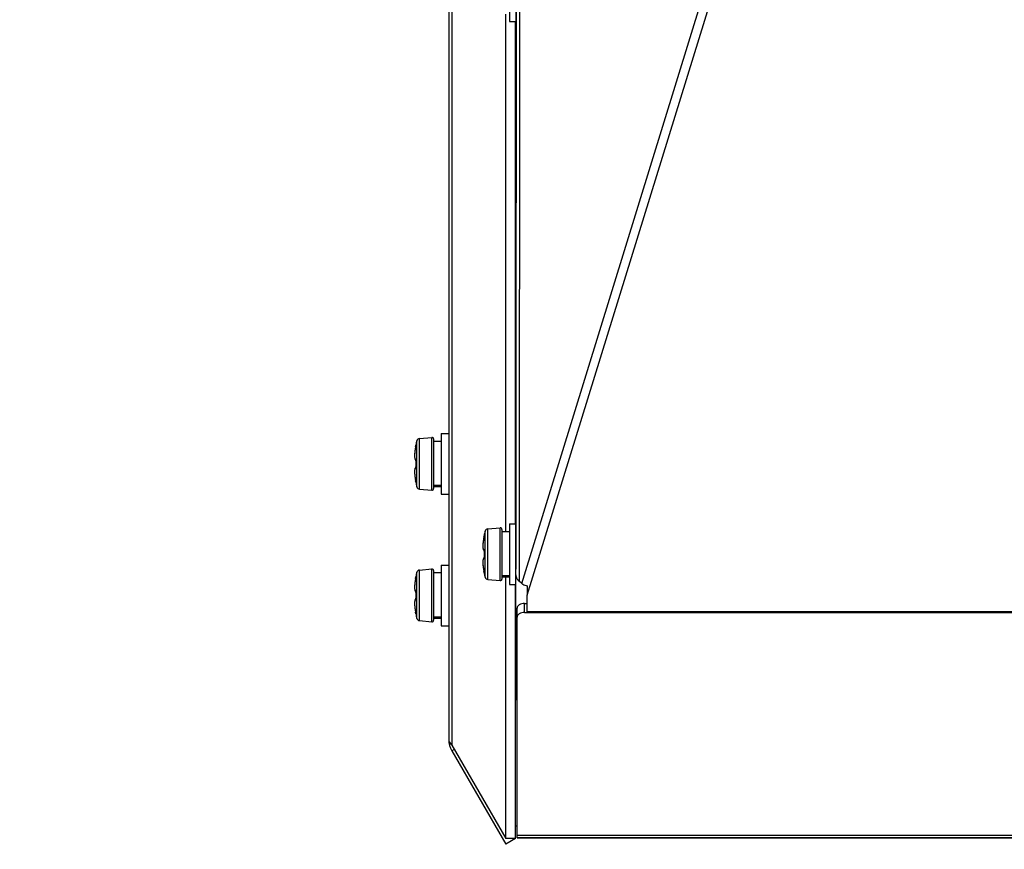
# Model space of a CAD drawing. Header units: millimetres. Extents: x 0 to 420, y 0 to 297.
# Tile 218 of 256: x 237 to 250, y 149 to 160. Entities that reach past the tile are written whole.
import ezdxf

# ---------------------------------------------------------------- set-up
doc = ezdxf.new("R2010")
doc.units = ezdxf.units.MM
doc.header["$LTSCALE"] = 23.1
doc.layers.get('0').update_dxf_attribs({"linetype": 'CONTINUOUS'})
doc.layers.add('DIM_PILOTEES', color=7, linetype='CONTINUOUS')
doc.styles.get("Standard").update_dxf_attribs({"font": 'txt', "width": 0.7})
doc.dimstyles.new('DIMSTYLE_1', dxfattribs={"dimtxt": 2.5, "dimasz": 3.5, "dimexe": 2, "dimexo": 0, "dimtad": 1, "dimdec": 0, "dimlfac": 10, "dimdsep": 46, "dimtxsty": 'Standard', "dimblk": '_FILLED', "dimblk1": '_FILLED', "dimblk2": '_FILLED', "dimcen": 0.09, "dimazin": 2, "dimtp": 1.2, "dimtm": 1.2, "dimtfac": 1, "dimtdec": 0, "dimtofl": 0, "dimtmove": 0, "dimatfit": 3, "dimldrblk": '_FILLED', "dimfxl": 0, "dimtolj": 1, "dimarcsym": 0})

# ---------------------------------------------------------------- blocks, each defined once
blk = doc.blocks.new('_FILLED')
at = {"color": 0, "linetype": 'ByBlock'}
blk.add_solid([(0, 0), (-1, 0.1429), (-1, -0.1429)], dxfattribs=at)
blk = doc.blocks.new('*D1')
at = {"layer": 'DIM_PILOTEES', "color": 2, "linetype": 'Continuous'}
for p, q in [((273.915, 254.209), (213.22, 254.209)), ((215.22, 254.209), (215.22, 191.828)), ((215.22, 129.447), (215.22, 191.828)), ((273.941, 129.447), (213.22, 129.447))]:
    blk.add_line(p, q, dxfattribs=at)
at = {"layer": 'DIM_PILOTEES', "color": 2, "linetype": 'Continuous', "xscale": 3.5, "yscale": 3.5, "zscale": 3.5}
for p, rotation in [((215.22, 254.209), 90), ((215.22, 129.447), 270)]:
    blk.add_blockref('_FILLED', p, dxfattribs=dict(at, rotation=rotation))
at = {"layer": 'DIM_PILOTEES', "color": 2, "linetype": 'Continuous', "insert": (212.095, 191.664), "char_height": 2.5, "width": 10.98214, "attachment_point": 2, "rotation": 90, "line_spacing_factor": 0.9}
blk.add_mtext('{\\ftxt;\\W0.0001;\\H0.0001;\\~}{\\ftxt;\\W2.9285714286;\\H2.5; }{\\ftxt;\\W0.0001;\\H0.0001;\\~}', dxfattribs=at)

msp = doc.modelspace()

# ---------------------------------------------------------------- linework, layer by layer
at = {"color": 3, "linetype": 'Continuous'}
for p, q in [((243.9543, 152.7912), (243.9675, 169.536)), ((243.9669, 169.5361), (243.9555, 155.1379)), ((244.0115, 169.5272), (243.9982, 152.7071)), ((244.0322, 152.6802), (248.925, 168.5442)), ((244.1044, 152.5233), (249.0385, 168.5215)), ((243.9505, 153.4645), (243.9505, 160.091)), ((243.9593, 160.091), (243.9555, 155.3041)), ((243.955, 154.658), (243.9555, 155.3041)), ((243.9555, 155.1379), (243.9537, 152.8658)), ((243.9541, 153.4645), (243.9544, 153.858)), ((243.9505, 149.3159), (243.9505, 152.6645)), ((243.9517, 149.4834), (243.9542, 152.7912)), ((244.0322, 152.6802), (243.9982, 152.7071)), ((244.1039, 152.6477), (244.1042, 152.6212)), ((244.1044, 152.537), (244.1044, 152.5239)), ((244.1041, 152.3092), (244.1044, 152.5233)), ((244.1044, 152.5239), (244.1044, 152.5233)), ((244.071, 152.2957), (267.4702, 152.2957)), ((244.1039, 152.2957), (244.1039, 152.3092)), ((244.1041, 152.3092), (267.437, 152.3092)), ((243.971, 149.3234), (243.971, 152.2347)), ((243.9512, 149.482), (243.9517, 149.4834)), ((267.5702, 149.3545), (243.971, 149.3545)), ((267.5702, 149.3234), (243.971, 149.3234)), ((243.971, 149.3221), (243.9786, 149.322)), ((243.9786, 149.322), (244.071, 149.322)), ((244.071, 149.322), (267.4702, 149.322))]:
    msp.add_line(p, q, dxfattribs=at)
at = {"color": 7, "linetype": 'Continuous'}
for p, q in [((243.1108, 165.8346), (243.1108, 150.5453)), ((243.0706, 165.7596), (243.0706, 150.6203)), ((243.8706, 160.891), (243.8706, 160.091)), ((243.8206, 153.3645), (243.8206, 160.191)), ((243.8706, 160.091), (243.9594, 160.091)), ((242.9706, 154.658), (243.0706, 154.658)), ((242.9706, 154.658), (242.9706, 153.858)), ((243.9551, 154.658), (243.9505, 154.658)), ((242.633, 154.4814), (242.6308, 154.4695)), ((242.6337, 154.4848), (242.633, 154.4814)), ((242.6335, 154.4841), (242.6357, 154.4964)), ((242.6341, 154.4874), (242.6337, 154.4848)), ((242.6346, 154.4898), (242.6341, 154.4874)), ((242.635, 154.4921), (242.6346, 154.4898)), ((242.6353, 154.4942), (242.635, 154.4921)), ((242.6356, 154.496), (242.6353, 154.4942)), ((242.6359, 154.4975), (242.6356, 154.496)), ((242.6358, 154.5026), (242.6364, 154.5026)), ((242.636, 154.4983), (242.6359, 154.4975)), ((242.6363, 154.5005), (242.636, 154.4983)), ((242.6362, 154.5004), (242.6363, 154.5005)), ((242.6363, 154.5005), (242.6362, 154.5001)), ((242.6497, 153.9539), (242.6497, 154.562)), ((242.6849, 154.5917), (242.8488, 154.6061)), ((242.6849, 153.9242), (242.6849, 154.5917)), ((242.8488, 153.9099), (242.8488, 154.6061)), ((242.8706, 154.5861), (242.8706, 153.9298)), ((242.8706, 154.558), (242.9706, 154.558)), ((242.6197, 154.3685), (242.6196, 154.3591)), ((242.6196, 154.3592), (242.6198, 154.3507)), ((242.62, 154.3786), (242.6197, 154.3684)), ((242.6198, 154.3508), (242.6202, 154.3432)), ((242.6206, 154.3896), (242.62, 154.3785)), ((242.6216, 154.4013), (242.6206, 154.3894)), ((242.6228, 154.4139), (242.6216, 154.4012)), ((242.6243, 154.427), (242.6228, 154.4137)), ((242.6262, 154.4408), (242.6243, 154.4268)), ((242.6284, 154.4551), (242.6262, 154.4406)), ((242.6308, 154.4696), (242.6283, 154.4549)), ((242.6202, 154.3432), (242.6209, 154.3365)), ((242.6209, 154.3365), (242.6218, 154.3305)), ((242.6218, 154.3306), (242.6229, 154.3253)), ((242.6348, 154.3075), (242.6359, 154.3072)), ((242.6358, 154.3081), (242.6359, 154.3068)), ((242.6359, 154.307), (242.636, 154.3054)), ((242.636, 154.3055), (242.6361, 154.3037)), ((242.6361, 154.304), (242.6362, 154.302)), ((242.6362, 154.3022), (242.6362, 154.3001)), ((242.6362, 154.3004), (242.6362, 154.2981)), ((242.6362, 154.2984), (242.6362, 154.2965)), ((242.6364, 154.2964), (242.6362, 154.2964)), ((242.6359, 154.2087), (242.6348, 154.2084)), ((242.6364, 154.2195), (242.6362, 154.2195)), ((242.633, 154.0345), (242.6337, 154.0312)), ((242.6357, 154.0197), (242.6335, 154.0319)), ((242.6336, 154.0317), (242.6341, 154.0285)), ((242.6341, 154.0289), (242.6346, 154.0261)), ((242.6345, 154.0263), (242.635, 154.0238)), ((242.635, 154.0238), (242.6353, 154.0217)), ((242.6353, 154.0217), (242.6356, 154.0198)), ((242.6356, 154.0199), (242.6359, 154.0184)), ((242.6364, 154.0133), (242.6358, 154.0133)), ((242.6361, 154.0133), (242.6358, 154.0133)), ((242.6359, 154.0179), (242.6362, 154.0159)), ((242.6364, 154.0133), (242.6361, 154.0133)), ((242.6362, 154.0159), (242.6362, 154.0155)), ((242.8706, 153.9761), (242.9706, 153.9761)), ((242.8706, 153.9653), (242.9706, 153.9653)), ((242.6849, 153.9242), (242.8488, 153.9099)), ((242.8706, 153.958), (242.9706, 153.958)), ((242.9706, 153.858), (243.0706, 153.858)), ((243.9545, 153.858), (243.9505, 153.858)), ((243.8706, 153.4645), (243.9542, 153.4645)), ((243.8706, 153.4645), (243.8706, 152.6645)), ((243.5497, 152.7604), (243.5497, 153.3685)), ((243.5849, 153.3982), (243.7488, 153.4126)), ((243.5849, 152.7307), (243.5849, 153.3982)), ((243.7488, 152.7164), (243.7488, 153.4126)), ((243.7706, 153.3927), (243.7706, 152.7363)), ((243.7706, 153.3645), (243.8706, 153.3645)), ((243.52, 153.1851), (243.5197, 153.1749)), ((243.5206, 153.1961), (243.52, 153.185)), ((243.5216, 153.2079), (243.5206, 153.196)), ((243.5228, 153.2204), (243.5216, 153.2077)), ((243.5243, 153.2336), (243.5228, 153.2202)), ((243.5262, 153.2473), (243.5243, 153.2334)), ((243.5284, 153.2616), (243.5262, 153.2471)), ((243.5308, 153.2762), (243.5283, 153.2614)), ((243.533, 153.2879), (243.5308, 153.276)), ((243.5337, 153.2913), (243.533, 153.2879)), ((243.5335, 153.2906), (243.5357, 153.3029)), ((243.5341, 153.2939), (243.5337, 153.2913)), ((243.5346, 153.2964), (243.5341, 153.2939)), ((243.535, 153.2986), (243.5346, 153.2964)), ((243.5353, 153.3007), (243.535, 153.2986)), ((243.5356, 153.3025), (243.5353, 153.3007)), ((243.5359, 153.304), (243.5356, 153.3025)), ((243.5358, 153.3092), (243.5364, 153.3091)), ((243.536, 153.3048), (243.5359, 153.304)), ((243.5363, 153.307), (243.536, 153.3048)), ((243.5362, 153.3069), (243.5363, 153.307)), ((243.5363, 153.307), (243.5362, 153.3067)), ((243.5197, 153.175), (243.5196, 153.1656)), ((243.5196, 153.1657), (243.5198, 153.1572)), ((243.5198, 153.1573), (243.5202, 153.1497)), ((243.5202, 153.1498), (243.5209, 153.143)), ((243.5209, 153.143), (243.5218, 153.1371)), ((243.5218, 153.1371), (243.5229, 153.1319)), ((243.5348, 153.1141), (243.5359, 153.1137)), ((243.5358, 153.1146), (243.5359, 153.1133)), ((243.5359, 153.1137), (243.5359, 153.1135)), ((243.5359, 153.1135), (243.536, 153.1119)), ((243.536, 153.1121), (243.5361, 153.1103)), ((243.5361, 153.1105), (243.5362, 153.1085)), ((243.5362, 153.1088), (243.5362, 153.1066)), ((243.5362, 153.1069), (243.5362, 153.1046)), ((243.5362, 153.1049), (243.5362, 153.103)), ((243.5364, 153.103), (243.5362, 153.103)), ((243.5359, 153.0152), (243.5348, 153.0149)), ((243.5364, 153.026), (243.5362, 153.026)), ((242.6497, 152.2179), (242.6497, 152.826)), ((242.6849, 152.8557), (242.8488, 152.8701)), ((242.6849, 152.1882), (242.6849, 152.8557)), ((242.8488, 152.1739), (242.8488, 152.8701)), ((242.8706, 152.8501), (242.8706, 152.1938)), ((242.8706, 152.822), (242.9706, 152.822)), ((242.9706, 152.922), (243.0706, 152.922)), ((242.9706, 152.922), (242.9706, 152.122)), ((243.533, 152.8411), (243.5337, 152.8377)), ((243.5357, 152.8262), (243.5335, 152.8384)), ((243.5336, 152.8382), (243.5341, 152.8351)), ((243.5341, 152.8354), (243.5346, 152.8326)), ((243.5345, 152.8328), (243.535, 152.8303)), ((243.535, 152.8304), (243.5353, 152.8282)), ((243.5353, 152.8282), (243.5356, 152.8263)), ((243.5356, 152.8264), (243.5359, 152.8249)), ((243.5364, 152.8199), (243.5358, 152.8198)), ((243.5361, 152.8198), (243.5358, 152.8198)), ((243.5359, 152.8244), (243.5362, 152.8224)), ((243.5364, 152.8199), (243.5361, 152.8198)), ((243.5362, 152.8224), (243.5362, 152.822)), ((242.6216, 152.6653), (242.6206, 152.6534)), ((242.6228, 152.6779), (242.6216, 152.6652)), ((242.6243, 152.691), (242.6228, 152.6777)), ((242.6262, 152.7048), (242.6243, 152.6908)), ((242.6284, 152.7191), (242.6262, 152.7046)), ((242.6308, 152.7336), (242.6283, 152.7189)), ((242.633, 152.7454), (242.6308, 152.7335)), ((242.6337, 152.7488), (242.633, 152.7454)), ((242.6335, 152.7481), (242.6357, 152.7604)), ((242.6341, 152.7514), (242.6337, 152.7488)), ((242.6346, 152.7538), (242.6341, 152.7514)), ((242.635, 152.7561), (242.6346, 152.7538)), ((242.6353, 152.7582), (242.635, 152.7561)), ((242.6356, 152.76), (242.6353, 152.7582)), ((242.6359, 152.7615), (242.6356, 152.76)), ((242.6358, 152.7666), (242.6364, 152.7666)), ((242.636, 152.7623), (242.6359, 152.7615)), ((242.6363, 152.7645), (242.636, 152.7623)), ((242.6362, 152.7644), (242.6363, 152.7645)), ((242.6363, 152.7645), (242.6362, 152.7641)), ((243.5849, 152.7307), (243.7488, 152.7164)), ((243.7706, 152.7826), (243.8706, 152.7826)), ((243.7706, 152.7718), (243.8706, 152.7718)), ((243.7706, 152.7645), (243.8706, 152.7645)), ((243.8206, 149.3159), (243.8206, 152.7645)), ((243.8706, 152.6645), (243.9536, 152.6645)), ((242.6197, 152.6325), (242.6196, 152.6231)), ((242.6196, 152.6232), (242.6198, 152.6147)), ((242.62, 152.6426), (242.6197, 152.6324)), ((242.6198, 152.6148), (242.6202, 152.6072)), ((242.6206, 152.6536), (242.62, 152.6425)), ((242.6202, 152.6072), (242.6209, 152.6005)), ((242.6209, 152.6005), (242.6218, 152.5945)), ((242.6218, 152.5946), (242.6229, 152.5893)), ((242.6348, 152.5715), (242.6359, 152.5712)), ((242.6358, 152.5721), (242.6359, 152.5708)), ((242.6359, 152.571), (242.636, 152.5694)), ((242.636, 152.5695), (242.6361, 152.5677)), ((242.6361, 152.568), (242.6362, 152.566)), ((242.6362, 152.5662), (242.6362, 152.5641)), ((242.6362, 152.5644), (242.6362, 152.5621)), ((242.6362, 152.5624), (242.6362, 152.5605)), ((242.6364, 152.5604), (242.6362, 152.5604)), ((242.6359, 152.4727), (242.6348, 152.4724)), ((242.6364, 152.4835), (242.6362, 152.4835)), ((244.071, 152.4146), (244.1039, 152.4146)), ((244.071, 152.2957), (244.071, 152.4146)), ((242.633, 152.2985), (242.6337, 152.2952)), ((242.6357, 152.2837), (242.6335, 152.2959)), ((242.6336, 152.2957), (242.6341, 152.2925)), ((242.6341, 152.2929), (242.6346, 152.2901)), ((242.6345, 152.2903), (242.635, 152.2878)), ((242.635, 152.2878), (242.6353, 152.2857)), ((242.6353, 152.2857), (242.6356, 152.2838)), ((242.6356, 152.2839), (242.6359, 152.2824)), ((242.6364, 152.2773), (242.6358, 152.2773)), ((242.6361, 152.2773), (242.6358, 152.2773)), ((242.6359, 152.2819), (242.6362, 152.2799)), ((242.6364, 152.2773), (242.6361, 152.2773)), ((242.6362, 152.2799), (242.6362, 152.2795)), ((243.971, 152.2347), (243.971, 152.3536)), ((242.6849, 152.1882), (242.8488, 152.1739)), ((242.8706, 152.2401), (242.9706, 152.2401)), ((242.8706, 152.2293), (242.9706, 152.2293)), ((242.8706, 152.222), (242.9706, 152.222)), ((242.9706, 152.122), (243.0706, 152.122)), ((243.9531, 152.122), (243.9505, 152.122)), ((243.1108, 150.5453), (243.8206, 149.3159)), ((243.1432, 150.4891), (243.1108, 150.4703)), ((243.1108, 150.4703), (243.8206, 149.2409)), ((243.9512, 149.482), (243.971, 149.482)), ((243.9517, 149.4834), (243.971, 149.4834)), ((243.9505, 149.3159), (243.8206, 149.3159)), ((243.9505, 149.3159), (243.8206, 149.2409))]:
    msp.add_line(p, q, dxfattribs=at)
for points in [[(242.6229, 154.3253), (242.6243, 154.3207), (242.6261, 154.3167), (242.6283, 154.3131), (242.6312, 154.3099), (242.6348, 154.3075)], [(242.6353, 154.3108), (242.6352, 154.311), (242.6352, 154.3109), (242.6353, 154.3106), (242.6355, 154.31), (242.6356, 154.3091), (242.6358, 154.3081)], [(242.6362, 154.2964), (242.6361, 154.2924), (242.6359, 154.2849), (242.6357, 154.2773), (242.6356, 154.2698), (242.6356, 154.2623), (242.6356, 154.2539)], [(242.6356, 154.2539), (242.6356, 154.2464), (242.6357, 154.2389), (242.6359, 154.2313), (242.6361, 154.2238), (242.6362, 154.2195)], [(242.6348, 154.2084), (242.6312, 154.206), (242.6283, 154.2028), (242.6261, 154.1993), (242.6243, 154.1952), (242.6229, 154.1906), (242.6218, 154.1854), (242.6209, 154.1794), (242.6202, 154.1727), (242.6198, 154.1652), (242.6196, 154.1568), (242.6197, 154.1475), (242.62, 154.1374), (242.6206, 154.1265), (242.6216, 154.1147), (242.6228, 154.1022), (242.6243, 154.0891), (242.6262, 154.0753), (242.6283, 154.0611), (242.6308, 154.0464), (242.633, 154.0345)], [(242.6359, 154.209), (242.6358, 154.2077), (242.6356, 154.2067), (242.6354, 154.2059), (242.6353, 154.2053), (242.6352, 154.205)], [(242.6362, 154.2195), (242.6362, 154.2175), (242.6362, 154.2155), (242.6362, 154.2137), (242.6361, 154.2119), (242.636, 154.2104), (242.6359, 154.209)], [(242.6358, 154.0189), (242.6359, 154.0182), (242.6359, 154.0179)], [(243.5229, 153.1318), (243.5243, 153.1272), (243.5261, 153.1232), (243.5283, 153.1196), (243.5312, 153.1164), (243.5348, 153.1141)], [(243.5353, 153.1174), (243.5352, 153.1175), (243.5352, 153.1175), (243.5353, 153.1171), (243.5355, 153.1165), (243.5356, 153.1157), (243.5358, 153.1146)], [(243.5362, 153.103), (243.5361, 153.0989), (243.5359, 153.0914), (243.5357, 153.0839), (243.5356, 153.0763), (243.5356, 153.0688), (243.5356, 153.0604)], [(243.5356, 153.0604), (243.5356, 153.0529), (243.5357, 153.0454), (243.5359, 153.0378), (243.5361, 153.0303), (243.5362, 153.026)], [(243.5348, 153.0149), (243.5312, 153.0125), (243.5283, 153.0094), (243.5261, 153.0058), (243.5243, 153.0017), (243.5229, 152.9971), (243.5218, 152.9919), (243.5209, 152.986), (243.5202, 152.9793), (243.5198, 152.9717), (243.5196, 152.9633), (243.5197, 152.9541), (243.52, 152.944), (243.5206, 152.933), (243.5216, 152.9213), (243.5228, 152.9088), (243.5243, 152.8956), (243.5262, 152.8818), (243.5283, 152.8676), (243.5308, 152.8529), (243.533, 152.8411)], [(243.5359, 153.0155), (243.5358, 153.0142), (243.5356, 153.0132), (243.5354, 153.0124), (243.5353, 153.0118), (243.5352, 153.0115)], [(243.5362, 153.026), (243.5362, 153.024), (243.5362, 153.0221), (243.5362, 153.0202), (243.5361, 153.0185), (243.536, 153.0169), (243.5359, 153.0155)], [(243.5358, 152.8254), (243.5359, 152.8247), (243.5359, 152.8244)], [(242.6229, 152.5893), (242.6243, 152.5847), (242.6261, 152.5807), (242.6283, 152.5771), (242.6312, 152.5739), (242.6348, 152.5715)], [(242.6353, 152.5748), (242.6352, 152.575), (242.6352, 152.5749), (242.6353, 152.5746), (242.6355, 152.574), (242.6356, 152.5731), (242.6358, 152.5721)], [(242.6362, 152.5604), (242.6361, 152.5564), (242.6359, 152.5489), (242.6357, 152.5413), (242.6356, 152.5338), (242.6356, 152.5263), (242.6356, 152.5179)], [(242.6348, 152.4724), (242.6312, 152.47), (242.6283, 152.4668), (242.6261, 152.4633), (242.6243, 152.4592), (242.6229, 152.4546), (242.6218, 152.4494), (242.6209, 152.4434), (242.6202, 152.4367), (242.6198, 152.4292), (242.6196, 152.4208), (242.6197, 152.4115), (242.62, 152.4014), (242.6206, 152.3905), (242.6216, 152.3787), (242.6228, 152.3662), (242.6243, 152.3531), (242.6262, 152.3393), (242.6283, 152.3251), (242.6308, 152.3104), (242.633, 152.2985)], [(242.6359, 152.473), (242.6358, 152.4717), (242.6356, 152.4707), (242.6354, 152.4699), (242.6353, 152.4693), (242.6352, 152.469)], [(242.6356, 152.5179), (242.6356, 152.5104), (242.6357, 152.5029), (242.6359, 152.4953), (242.6361, 152.4878), (242.6362, 152.4835)], [(242.6362, 152.4835), (242.6362, 152.4815), (242.6362, 152.4795), (242.6362, 152.4777), (242.6361, 152.4759), (242.636, 152.4744), (242.6359, 152.473)], [(242.6358, 152.2829), (242.6359, 152.2822), (242.6359, 152.2819)]]:
    msp.add_lwpolyline(points, dxfattribs=at)
for centre, radius, start, end in [((243.4897, 154.3163), 0.8724, 169.10893, 170.2212), ((241.9975, 154.6034), 0.6471, 349.10816, 349.3702), ((242.6456, 154.5006), 0.01, 168.23433, 195.07201), ((243.8106, 154.258), 1.2, 165.32287, 168.23433), ((242.6463, 154.5005), 0.0101, 168.30457, 181.35522), ((242.6884, 154.5519), 0.04, 95, 165.32287), ((242.8506, 154.5861), 0.02, 0, 95), ((243.2708, 154.3441), 0.6517, 174.33508, 174.56152), ((243.3122, 154.34), 0.6934, 173.42136, 174.32847), ((243.3548, 154.3351), 0.7363, 173.08671, 173.42759), ((243.3821, 154.3318), 0.7637, 172.61053, 173.08593), ((243.4106, 154.3281), 0.7925, 172.15889, 172.61093), ((243.4387, 154.3242), 0.8208, 171.51824, 172.15811), ((243.462, 154.3208), 0.8444, 171.08699, 171.51955), ((243.4755, 154.3187), 0.8581, 170.65834, 171.08722), ((243.4852, 154.3171), 0.8679, 170.22001, 170.6584), ((243.8364, 154.258), 1.2006, 178.1629, 181.8371), ((243.2721, 154.1719), 0.653, 185.45361, 185.68427), ((243.3126, 154.176), 0.6938, 185.69044, 186.57008), ((243.3547, 154.1808), 0.7361, 186.56433, 186.91547), ((243.3821, 154.1841), 0.7637, 186.91619, 187.38822), ((243.4101, 154.1877), 0.792, 187.38775, 187.82103), ((243.438, 154.1916), 0.8201, 187.82195, 188.4698), ((243.4616, 154.1951), 0.8439, 188.46846, 188.90785), ((243.4751, 154.1972), 0.8576, 188.9076, 189.33589), ((243.4846, 154.1988), 0.8673, 189.33584, 189.76939), ((243.4899, 154.1996), 0.8726, 189.7683, 190.89119), ((241.9617, 153.9057), 0.6836, 10.63499, 10.88025), ((242.6456, 154.0153), 0.01, 164.93273, 191.76567), ((243.8106, 154.258), 1.2, 191.76567, 194.67713), ((242.6463, 154.0154), 0.0101, 178.6404, 191.70903), ((242.6884, 153.964), 0.04, 194.67713, 265), ((242.8506, 153.9298), 0.02, 265, 360), ((244.7106, 153.0645), 1.2, 165.32287, 168.23433), ((243.5884, 153.3584), 0.04, 95, 165.32287), ((243.7506, 153.3927), 0.02, 0, 95), ((244.1708, 153.1507), 0.6517, 174.33508, 174.56152), ((244.2122, 153.1465), 0.6934, 173.42136, 174.32847), ((244.2548, 153.1416), 0.7363, 173.08671, 173.42759), ((244.2821, 153.1383), 0.7637, 172.61053, 173.08593), ((244.3106, 153.1346), 0.7925, 172.15889, 172.61093), ((244.3387, 153.1308), 0.8208, 171.51824, 172.15811), ((244.362, 153.1273), 0.8444, 171.08699, 171.51955), ((244.3755, 153.1252), 0.8581, 170.65834, 171.08722), ((244.3852, 153.1236), 0.8679, 170.22001, 170.6584), ((244.3897, 153.1228), 0.8724, 169.10893, 170.2212), ((242.8975, 153.4099), 0.6471, 349.10816, 349.3702), ((243.5456, 153.3071), 0.01, 168.23433, 195.07201), ((243.5463, 153.3071), 0.0101, 168.30457, 181.35522), ((244.7364, 153.0645), 1.2006, 178.1629, 181.8371), ((243.8106, 152.522), 1.2, 165.32287, 168.23433), ((242.6884, 152.8159), 0.04, 95, 165.32287), ((242.8506, 152.8501), 0.02, 0, 95), ((244.1721, 152.9784), 0.653, 185.45361, 185.68427), ((244.2126, 152.9825), 0.6938, 185.69044, 186.57008), ((244.2547, 152.9873), 0.7361, 186.56433, 186.91547), ((244.2821, 152.9906), 0.7637, 186.91619, 187.38822), ((244.3101, 152.9943), 0.792, 187.38775, 187.82103), ((244.338, 152.9981), 0.8201, 187.82195, 188.4698), ((244.3616, 153.0016), 0.8439, 188.46846, 188.90785), ((244.3751, 153.0037), 0.8576, 188.9076, 189.33589), ((244.3846, 153.0053), 0.8673, 189.33584, 189.76939), ((244.3899, 153.0062), 0.8726, 189.7683, 190.89119), ((242.8617, 152.7123), 0.6836, 10.63499, 10.88025), ((243.5456, 152.8218), 0.01, 164.93273, 191.76567), ((244.7106, 153.0645), 1.2, 191.76567, 194.67713), ((243.5463, 152.8219), 0.0101, 178.6404, 191.70903), ((243.2708, 152.6081), 0.6517, 174.33508, 174.56152), ((243.3122, 152.604), 0.6934, 173.42136, 174.32847), ((243.3548, 152.5991), 0.7363, 173.08671, 173.42759), ((243.3821, 152.5958), 0.7637, 172.61053, 173.08593), ((243.4106, 152.5921), 0.7925, 172.15889, 172.61093), ((243.4387, 152.5882), 0.8208, 171.51824, 172.15811), ((243.462, 152.5848), 0.8444, 171.08699, 171.51955), ((243.4755, 152.5827), 0.8581, 170.65834, 171.08722), ((243.4852, 152.5811), 0.8679, 170.22001, 170.6584), ((243.4897, 152.5803), 0.8724, 169.10893, 170.2212), ((241.9975, 152.8674), 0.6471, 349.10816, 349.3702), ((242.6456, 152.7646), 0.01, 168.23433, 195.07201), ((242.6463, 152.7645), 0.0101, 168.30457, 181.35522), ((243.5884, 152.7706), 0.04, 194.67713, 265), ((243.7506, 152.7363), 0.02, 265, 360), ((243.8364, 152.522), 1.2006, 178.1629, 181.8371), ((243.2721, 152.4359), 0.653, 185.45361, 185.68427), ((243.3126, 152.44), 0.6938, 185.69044, 186.57008), ((243.3547, 152.4448), 0.7361, 186.56433, 186.91547), ((243.3821, 152.4481), 0.7637, 186.91619, 187.38822), ((243.4101, 152.4517), 0.792, 187.38775, 187.82103), ((243.438, 152.4556), 0.8201, 187.82195, 188.4698), ((243.4616, 152.4591), 0.8439, 188.46846, 188.90785), ((243.4751, 152.4612), 0.8576, 188.9076, 189.33589), ((243.4846, 152.4628), 0.8673, 189.33584, 189.76939), ((243.4899, 152.4636), 0.8726, 189.7683, 190.89119), ((241.9617, 152.1697), 0.6836, 10.63499, 10.88025), ((242.6456, 152.2793), 0.01, 164.93273, 191.76567), ((243.8106, 152.522), 1.2, 191.76567, 194.67713), ((242.6463, 152.2794), 0.0101, 178.6404, 191.70903), ((242.6884, 152.228), 0.04, 194.67713, 265), ((242.8506, 152.1938), 0.02, 265, 360), ((243.3706, 150.6203), 0.3, 180, 210)]:
    msp.add_arc(centre, radius, start, end, dxfattribs=at)
for points, knots in [([(242.6357, 154.4964), (242.6358, 154.4973), (242.636, 154.4987), (242.6364, 154.5008), (242.6363, 154.5017), (242.6365, 154.5026), (242.6364, 154.5026)], [0, 0, 0, 0, 0.4227382, 0.7376994, 0.9322999, 1, 1, 1, 1]), ([(242.622, 154.4059), (242.6214, 154.3992), (242.6204, 154.3864), (242.6196, 154.3683), (242.6197, 154.3525), (242.6206, 154.3393), (242.6223, 154.329), (242.6248, 154.3217), (242.6282, 154.3168), (242.6317, 154.3165), (242.633, 154.3169)], [0, 0, 0, 0, 0.2127189, 0.4051501, 0.5730903, 0.713178, 0.8232586, 0.903108, 0.9568091, 1, 1, 1, 1]), ([(242.6363, 154.306), (242.6361, 154.3088), (242.636, 154.3117), (242.634, 154.3172), (242.633, 154.3169)], [0, 0, 0, 0, 0.7173212, 1, 1, 1, 1]), ([(242.6364, 154.2964), (242.6365, 154.2989), (242.6365, 154.3021), (242.6363, 154.3053), (242.6363, 154.306)], [0, 0, 0, 0, 0.7630211, 1, 1, 1, 1]), ([(242.633, 154.1991), (242.6317, 154.1995), (242.6282, 154.1991), (242.6248, 154.1942), (242.6223, 154.1869), (242.6206, 154.1766), (242.6197, 154.1633), (242.6196, 154.1475), (242.6204, 154.1293), (242.6214, 154.1165), (242.622, 154.1098)], [0, 0, 0, 0, 0.0431616, 0.0968433, 0.1766963, 0.2867924, 0.4269014, 0.594861, 0.7873002, 1, 1, 1, 1]), ([(242.633, 154.1991), (242.634, 154.1988), (242.636, 154.2043), (242.6361, 154.2071), (242.6363, 154.2099)], [0, 0, 0, 0, 0.2826639, 1, 1, 1, 1]), ([(242.6363, 154.2099), (242.6363, 154.2107), (242.6365, 154.2138), (242.6365, 154.217), (242.6364, 154.2195)], [0, 0, 0, 0, 0.236966, 1, 1, 1, 1]), ([(242.6364, 154.0133), (242.6365, 154.0133), (242.6363, 154.0142), (242.6364, 154.0151), (242.636, 154.0173), (242.6358, 154.0188), (242.6357, 154.0197)], [0, 0, 0, 0, 0.0676869, 0.2625528, 0.577628, 1, 1, 1, 1]), ([(243.522, 153.2124), (243.5214, 153.2057), (243.5204, 153.193), (243.5196, 153.1749), (243.5197, 153.159), (243.5206, 153.1458), (243.5223, 153.1355), (243.5248, 153.1282), (243.5282, 153.1233), (243.5317, 153.123), (243.533, 153.1234)], [0, 0, 0, 0, 0.2127189, 0.4051501, 0.5730903, 0.713178, 0.8232586, 0.903108, 0.9568091, 1, 1, 1, 1]), ([(243.5357, 153.3029), (243.5358, 153.3038), (243.536, 153.3053), (243.5364, 153.3073), (243.5363, 153.3083), (243.5365, 153.3091), (243.5364, 153.3091)], [0, 0, 0, 0, 0.4227382, 0.7376994, 0.9322999, 1, 1, 1, 1]), ([(243.5363, 153.1125), (243.5361, 153.1153), (243.536, 153.1182), (243.534, 153.1237), (243.533, 153.1234)], [0, 0, 0, 0, 0.7173212, 1, 1, 1, 1]), ([(243.5364, 153.103), (243.5365, 153.1054), (243.5365, 153.1086), (243.5363, 153.1118), (243.5363, 153.1125)], [0, 0, 0, 0, 0.7630211, 1, 1, 1, 1]), ([(243.533, 153.0056), (243.5317, 153.006), (243.5282, 153.0056), (243.5248, 153.0007), (243.5223, 152.9935), (243.5206, 152.9831), (243.5197, 152.9699), (243.5196, 152.954), (243.5204, 152.9359), (243.5214, 152.9231), (243.522, 152.9164)], [0, 0, 0, 0, 0.0431616, 0.0968433, 0.1766963, 0.2867924, 0.4269014, 0.594861, 0.7873002, 1, 1, 1, 1]), ([(243.533, 153.0056), (243.534, 153.0053), (243.536, 153.0108), (243.5361, 153.0137), (243.5363, 153.0164)], [0, 0, 0, 0, 0.2826639, 1, 1, 1, 1]), ([(243.5363, 153.0164), (243.5363, 153.0172), (243.5365, 153.0204), (243.5365, 153.0236), (243.5364, 153.026)], [0, 0, 0, 0, 0.236966, 1, 1, 1, 1]), ([(243.5364, 152.8199), (243.5365, 152.8199), (243.5363, 152.8207), (243.5364, 152.8217), (243.536, 152.8238), (243.5358, 152.8253), (243.5357, 152.8262)], [0, 0, 0, 0, 0.0676869, 0.2625528, 0.577628, 1, 1, 1, 1]), ([(242.622, 152.6699), (242.6214, 152.6632), (242.6204, 152.6504), (242.6196, 152.6323), (242.6197, 152.6165), (242.6206, 152.6033), (242.6223, 152.593), (242.6248, 152.5857), (242.6282, 152.5808), (242.6317, 152.5805), (242.633, 152.5809)], [0, 0, 0, 0, 0.2127189, 0.4051501, 0.5730903, 0.713178, 0.8232586, 0.903108, 0.9568091, 1, 1, 1, 1]), ([(242.6357, 152.7604), (242.6358, 152.7613), (242.636, 152.7627), (242.6364, 152.7648), (242.6363, 152.7657), (242.6365, 152.7666), (242.6364, 152.7666)], [0, 0, 0, 0, 0.4227382, 0.7376994, 0.9322999, 1, 1, 1, 1]), ([(242.6363, 152.57), (242.6361, 152.5728), (242.636, 152.5757), (242.634, 152.5812), (242.633, 152.5809)], [0, 0, 0, 0, 0.7173212, 1, 1, 1, 1]), ([(242.6364, 152.5604), (242.6365, 152.5629), (242.6365, 152.5661), (242.6363, 152.5693), (242.6363, 152.57)], [0, 0, 0, 0, 0.7630211, 1, 1, 1, 1]), ([(242.633, 152.4631), (242.6317, 152.4635), (242.6282, 152.4631), (242.6248, 152.4582), (242.6223, 152.4509), (242.6206, 152.4406), (242.6197, 152.4273), (242.6196, 152.4115), (242.6204, 152.3933), (242.6214, 152.3805), (242.622, 152.3738)], [0, 0, 0, 0, 0.0431616, 0.0968433, 0.1766963, 0.2867924, 0.4269014, 0.594861, 0.7873002, 1, 1, 1, 1]), ([(242.633, 152.4631), (242.634, 152.4628), (242.636, 152.4683), (242.6361, 152.4711), (242.6363, 152.4739)], [0, 0, 0, 0, 0.2826639, 1, 1, 1, 1]), ([(242.6363, 152.4739), (242.6363, 152.4747), (242.6365, 152.4778), (242.6365, 152.481), (242.6364, 152.4835)], [0, 0, 0, 0, 0.236966, 1, 1, 1, 1]), ([(244.071, 152.4146), (244.0581, 152.4146), (244.0335, 152.4117), (244.0011, 152.3992), (243.9776, 152.3798), (243.971, 152.3618), (243.971, 152.3536)], [0, 0, 0, 0, 0.3024197, 0.5772435, 0.8074618, 1, 1, 1, 1]), ([(242.6364, 152.2773), (242.6365, 152.2773), (242.6363, 152.2782), (242.6364, 152.2791), (242.636, 152.2813), (242.6358, 152.2828), (242.6357, 152.2837)], [0, 0, 0, 0, 0.0676869, 0.2625528, 0.577628, 1, 1, 1, 1]), ([(243.0706, 150.6203), (243.0706, 150.614), (243.0748, 150.585), (243.0945, 150.5609), (243.1108, 150.5453)], [0, 0, 0, 0, 0.2185357, 1, 1, 1, 1])]:
    msp.add_open_spline(points, degree=3, knots=knots, dxfattribs=at)
for points in [[(242.633, 154.3168), (242.6329, 154.3143), (242.6339, 154.3117), (242.6355, 154.3098)], [(242.633, 154.1991), (242.6329, 154.2016), (242.6339, 154.2042), (242.6355, 154.2061)], [(243.533, 153.1234), (243.5329, 153.1209), (243.5339, 153.1182), (243.5355, 153.1163)], [(243.533, 153.0056), (243.5329, 153.0081), (243.5339, 153.0108), (243.5355, 153.0126)], [(242.633, 152.5808), (242.6329, 152.5783), (242.6339, 152.5757), (242.6355, 152.5738)], [(242.633, 152.4631), (242.6329, 152.4656), (242.6339, 152.4682), (242.6355, 152.4701)]]:
    msp.add_open_spline(points, degree=3, dxfattribs=at)
at = {"color": 3, "linetype": 'Continuous'}
for points, knots in [([(243.9543, 152.7912), (243.9543, 152.7756), (243.9628, 152.7427), (243.985, 152.7176), (243.9982, 152.7071)], [0, 0, 0, 0, 0.4818629, 1, 1, 1, 1]), ([(244.0322, 152.6802), (244.0372, 152.6762), (244.059, 152.6612), (244.0843, 152.6517), (244.1039, 152.6477)], [0, 0, 0, 0, 0.2432801, 1, 1, 1, 1]), ([(244.071, 152.2957), (244.0581, 152.2957), (244.0335, 152.2928), (244.0011, 152.2803), (243.9776, 152.2609), (243.971, 152.2429), (243.971, 152.2347)], [0, 0, 0, 0, 0.3024197, 0.5772435, 0.8074618, 1, 1, 1, 1])]:
    msp.add_open_spline(points, degree=3, knots=knots, dxfattribs=at)
msp.add_open_spline([(244.1042, 152.6212), (244.1047, 152.5932), (244.1044, 152.5651), (244.1044, 152.537)], degree=3, dxfattribs=at)

# ---------------------------------------------------------------- dimensions: what is measured, and where the dimension line sits
at = {"layer": 'DIM_PILOTEES', "color": 2, "linetype": 'Continuous'}
dim = msp.add_linear_dim(base=(215.2201, 254.2086), p1=(273.9407, 129.4471), p2=(273.9153, 254.2086), angle=90, text='{\\ftxt;\\W0.0001;\\H0.0001;\\~}{\\ftxt;\\W2.9285714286;\\H2.5; }{\\ftxt;\\W0.0001;\\H0.0001;\\~}', dimstyle='DIMSTYLE_1', dxfattribs=at)
dim.commit()
dim.dimension.update_dxf_attribs({"geometry": '*D1', "text_midpoint": (215.2201, 191.3072), "dimtype": 160})

doc.saveas('drawing.dxf')
